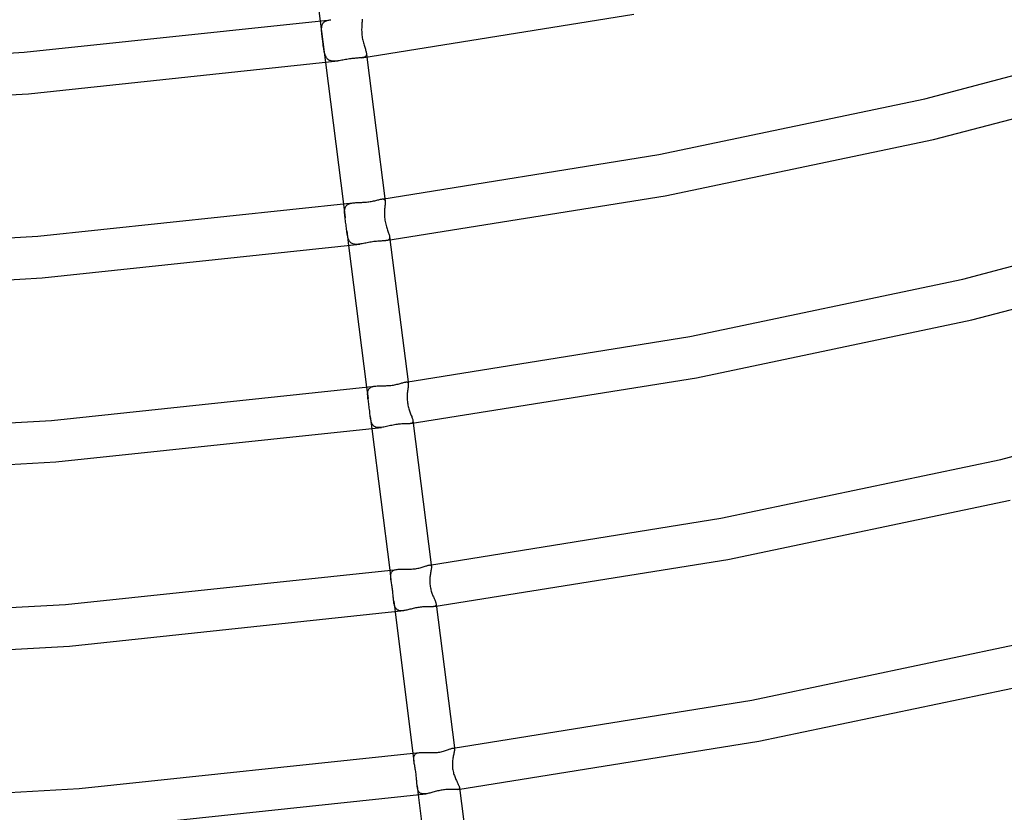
# Model space of a CAD drawing. Header units: millimetres. Extents: x -470 to 470, y -236 to 403.
# Tile 33 of 107: x 49 to 143, y -20 to 55. Entities that reach past the tile are written whole.
import ezdxf

# ---------------------------------------------------------------- set-up
doc = ezdxf.new("R2010")
doc.units = ezdxf.units.MM
doc.layers.add('HIDDEN', color=7, linetype='Continuous')
doc.layers.add('THICK', color=7, linetype='Continuous')

msp = doc.modelspace()

# ---------------------------------------------------------------- linework, layer by layer
at = {"layer": 'HIDDEN'}
for p, q in [((77.525, 55.283), (78.028, 51.315)), ((77.661, 54.598), (77.668, 54.683)), ((77.668, 54.683), (77.679, 54.764)), ((77.679, 54.764), (77.695, 54.841)), ((77.695, 54.841), (77.717, 54.913)), ((77.717, 54.913), (77.745, 54.981)), ((77.745, 54.981), (77.779, 55.045)), ((77.779, 55.045), (77.819, 55.102)), ((77.819, 55.102), (77.865, 55.155)), ((77.865, 55.155), (77.918, 55.202)), ((77.918, 55.202), (77.977, 55.244)), ((77.977, 55.244), (78.043, 55.281)), ((78.043, 55.281), (78.115, 55.314)), ((78.115, 55.314), (78.192, 55.342)), ((78.192, 55.342), (78.274, 55.366)), ((78.274, 55.366), (78.361, 55.386)), ((78.361, 55.386), (78.453, 55.403)), ((78.453, 55.403), (78.549, 55.417)), ((81.502, 54.732), (81.499, 54.628)), ((81.507, 54.832), (81.502, 54.732)), ((81.513, 54.936), (81.507, 54.832)), ((81.52, 55.035), (81.513, 54.936)), ((81.526, 55.13), (81.52, 55.035)), ((81.53, 55.22), (81.526, 55.13)), ((81.534, 55.304), (81.53, 55.22)), ((81.532, 55.454), (81.535, 55.383)), ((81.535, 55.383), (81.534, 55.304)), ((77.658, 54.509), (77.661, 54.598)), ((77.659, 54.415), (77.658, 54.509)), ((77.663, 54.317), (77.659, 54.415)), ((77.67, 54.213), (77.663, 54.317)), ((77.68, 54.104), (77.67, 54.213)), ((77.691, 53.991), (77.68, 54.104)), ((77.704, 53.875), (77.691, 53.991)), ((77.719, 53.755), (77.704, 53.875)), ((77.733, 53.635), (77.719, 53.755)), ((81.499, 54.628), (81.497, 54.519)), ((81.497, 54.519), (81.497, 54.407)), ((81.497, 54.407), (81.499, 54.292)), ((81.499, 54.292), (81.504, 54.173)), ((81.504, 54.173), (81.513, 54.052)), ((81.513, 54.052), (81.525, 53.928)), ((81.525, 53.928), (81.54, 53.805)), ((81.54, 53.805), (81.559, 53.683)), ((77.749, 53.513), (77.733, 53.635)), ((77.764, 53.39), (77.749, 53.513)), ((77.78, 53.267), (77.764, 53.39)), ((77.796, 53.143), (77.78, 53.267)), ((77.812, 53.02), (77.796, 53.143)), ((77.827, 52.9), (77.812, 53.02)), ((77.843, 52.784), (77.827, 52.9)), ((81.559, 53.683), (81.582, 53.562)), ((81.582, 53.562), (81.606, 53.442)), ((81.606, 53.442), (81.634, 53.324)), ((81.634, 53.324), (81.664, 53.208)), ((81.664, 53.208), (81.695, 53.096)), ((81.695, 53.096), (81.727, 52.987)), ((81.727, 52.987), (81.759, 52.883)), ((81.759, 52.883), (81.79, 52.783)), ((77.86, 52.67), (77.843, 52.784)), ((77.877, 52.561), (77.86, 52.67)), ((77.895, 52.455), (77.877, 52.561)), ((77.915, 52.354), (77.895, 52.455)), ((77.936, 52.257), (77.915, 52.354)), ((77.96, 52.163), (77.936, 52.257)), ((77.987, 52.074), (77.96, 52.163)), ((78.017, 51.989), (77.987, 52.074)), ((78.051, 51.91), (78.017, 51.989)), ((78.09, 51.835), (78.051, 51.91)), ((81.826, 51.869), (81.777, 51.843)), ((81.79, 52.783), (81.821, 52.687)), ((81.821, 52.687), (81.85, 52.595)), ((81.867, 51.899), (81.826, 51.869)), ((81.85, 52.595), (81.876, 52.508)), ((81.901, 51.936), (81.867, 51.899)), ((81.876, 52.508), (81.9, 52.426)), ((81.9, 52.426), (81.92, 52.348)), ((81.925, 51.978), (81.901, 51.936)), ((81.92, 52.348), (81.936, 52.275)), ((81.942, 52.025), (81.925, 51.978)), ((81.936, 52.275), (81.947, 52.207)), ((81.951, 52.079), (81.942, 52.025)), ((81.947, 52.207), (81.952, 52.14)), ((81.947, 52.207), (81.993, 51.843)), ((81.952, 52.14), (81.951, 52.079)), ((78.132, 51.767), (78.09, 51.835)), ((78.179, 51.705), (78.132, 51.767)), ((78.231, 51.65), (78.179, 51.705)), ((78.288, 51.6), (78.231, 51.65)), ((78.351, 51.558), (78.288, 51.6)), ((78.419, 51.523), (78.351, 51.558)), ((78.492, 51.495), (78.419, 51.523)), ((78.569, 51.473), (78.492, 51.495)), ((78.652, 51.457), (78.569, 51.473)), ((78.74, 51.448), (78.652, 51.457)), ((78.831, 51.444), (78.74, 51.448)), ((78.926, 51.445), (78.831, 51.444)), ((79.024, 51.45), (78.926, 51.445)), ((79.125, 51.459), (79.024, 51.45)), ((79.229, 51.472), (79.125, 51.459)), ((81.585, 51.789), (81.507, 51.777)), ((81.656, 51.804), (81.585, 51.789)), ((81.721, 51.821), (81.656, 51.804)), ((81.777, 51.843), (81.721, 51.821)), ((79.746, 37.757), (79.912, 36.45)), ((80.104, 37.687), (80.164, 37.729)), ((80.164, 37.729), (80.23, 37.765)), ((80.23, 37.765), (80.303, 37.796)), ((80.303, 37.796), (80.382, 37.822)), ((80.382, 37.822), (80.466, 37.843)), ((80.466, 37.843), (80.556, 37.861)), ((80.556, 37.861), (80.651, 37.875)), ((83.427, 38.247), (83.488, 38.254)), ((83.488, 38.254), (83.543, 38.254)), ((83.543, 38.254), (83.591, 38.248)), ((83.591, 38.248), (83.632, 38.235)), ((83.632, 38.235), (83.666, 38.214)), ((83.666, 38.214), (83.694, 38.186)), ((83.694, 38.186), (83.716, 38.149)), ((83.711, 38.286), (83.741, 38.05)), ((83.716, 38.149), (83.731, 38.103)), ((83.731, 38.103), (83.741, 38.05)), ((83.739, 37.774), (83.732, 37.69)), ((83.744, 37.853), (83.739, 37.774)), ((83.741, 38.05), (83.746, 37.991)), ((83.747, 37.926), (83.744, 37.853)), ((83.746, 37.991), (83.747, 37.926)), ((79.864, 37.076), (79.868, 37.164)), ((79.864, 36.985), (79.864, 37.076)), ((79.868, 36.89), (79.864, 36.985)), ((79.868, 37.164), (79.876, 37.246)), ((79.875, 36.79), (79.868, 36.89)), ((79.879, 36.737), (79.875, 36.79)), ((79.876, 37.246), (79.89, 37.325)), ((79.89, 37.325), (79.909, 37.398)), ((79.909, 37.398), (79.935, 37.467)), ((79.935, 37.467), (79.967, 37.531)), ((79.967, 37.531), (80.006, 37.588)), ((80.006, 37.588), (80.051, 37.641)), ((80.051, 37.641), (80.104, 37.687)), ((83.678, 36.967), (83.676, 36.846)), ((83.676, 36.846), (83.678, 36.723)), ((83.682, 37.083), (83.678, 36.967)), ((83.688, 37.195), (83.682, 37.083)), ((83.696, 37.302), (83.688, 37.195)), ((83.705, 37.406), (83.696, 37.302)), ((83.714, 37.505), (83.705, 37.406)), ((83.723, 37.6), (83.714, 37.505)), ((83.732, 37.69), (83.723, 37.6)), ((79.885, 36.682), (79.879, 36.737)), ((79.891, 36.626), (79.885, 36.682)), ((79.897, 36.569), (79.891, 36.626)), ((79.904, 36.511), (79.897, 36.569)), ((79.912, 36.452), (79.904, 36.511)), ((79.929, 36.319), (79.912, 36.452)), ((79.947, 36.183), (79.929, 36.319)), ((79.965, 36.044), (79.947, 36.183)), ((79.983, 35.904), (79.965, 36.044)), ((80.001, 35.764), (79.983, 35.904)), ((83.678, 36.723), (83.684, 36.596)), ((83.684, 36.596), (83.694, 36.468)), ((83.694, 36.468), (83.708, 36.341)), ((83.708, 36.341), (83.725, 36.214)), ((83.725, 36.214), (83.747, 36.088)), ((83.747, 36.088), (83.773, 35.962)), ((83.773, 35.962), (83.802, 35.839)), ((83.802, 35.839), (83.834, 35.718)), ((80.019, 35.623), (80.001, 35.764)), ((80.036, 35.482), (80.019, 35.623)), ((80.052, 35.344), (80.036, 35.482)), ((80.069, 35.21), (80.052, 35.344)), ((80.069, 35.213), (80.249, 33.789)), ((80.084, 35.092), (80.069, 35.21)), ((80.101, 34.979), (80.084, 35.092)), ((80.118, 34.87), (80.101, 34.979)), ((83.834, 35.718), (83.867, 35.602)), ((83.867, 35.602), (83.902, 35.49)), ((83.902, 35.49), (83.938, 35.382)), ((83.938, 35.382), (83.973, 35.278)), ((83.973, 35.278), (84.008, 35.179)), ((84.008, 35.179), (84.042, 35.085)), ((84.042, 35.085), (84.073, 34.995)), ((84.073, 34.995), (84.102, 34.909)), ((84.102, 34.909), (84.127, 34.829)), ((80.137, 34.765), (80.118, 34.87)), ((80.158, 34.665), (80.137, 34.765)), ((80.182, 34.57), (80.158, 34.665)), ((80.209, 34.48), (80.182, 34.57)), ((80.239, 34.395), (80.209, 34.48)), ((80.274, 34.315), (80.239, 34.395)), ((80.314, 34.242), (80.274, 34.315)), ((80.359, 34.176), (80.314, 34.242)), ((80.409, 34.116), (80.359, 34.176)), ((80.464, 34.064), (80.409, 34.116)), ((80.525, 34.019), (80.464, 34.064)), ((80.593, 33.982), (80.525, 34.019)), ((80.665, 33.953), (80.593, 33.982)), ((80.743, 33.931), (80.665, 33.953)), ((83.9, 34.277), (83.826, 34.265)), ((83.967, 34.292), (83.9, 34.277)), ((84.025, 34.312), (83.967, 34.292)), ((84.073, 34.337), (84.025, 34.312)), ((84.113, 34.367), (84.073, 34.337)), ((84.144, 34.404), (84.113, 34.367)), ((84.127, 34.829), (84.149, 34.753)), ((84.165, 34.447), (84.144, 34.404)), ((84.149, 34.753), (84.165, 34.683)), ((84.165, 34.683), (84.176, 34.618)), ((84.177, 34.497), (84.165, 34.447)), ((84.176, 34.618), (84.181, 34.554)), ((84.181, 34.554), (84.177, 34.497)), ((80.826, 33.916), (80.743, 33.931)), ((80.915, 33.907), (80.826, 33.916)), ((81.008, 33.905), (80.915, 33.907)), ((81.105, 33.908), (81.008, 33.905)), ((81.206, 33.916), (81.105, 33.908)), ((81.31, 33.928), (81.206, 33.916)), ((85.933, 20.76), (85.956, 20.573)), ((81.968, 20.231), (82.104, 19.16)), ((82.084, 19.788), (82.098, 19.86)), ((82.098, 19.86), (82.118, 19.928)), ((82.118, 19.928), (82.145, 19.991)), ((82.145, 19.991), (82.177, 20.049)), ((82.177, 20.049), (82.217, 20.101)), ((82.217, 20.101), (82.263, 20.148)), ((82.263, 20.148), (82.316, 20.19)), ((82.316, 20.19), (82.375, 20.226)), ((82.375, 20.226), (82.442, 20.257)), ((82.442, 20.257), (82.515, 20.283)), ((82.515, 20.283), (82.593, 20.305)), ((82.593, 20.305), (82.677, 20.322)), ((82.677, 20.322), (82.766, 20.336)), ((85.712, 20.73), (85.765, 20.735)), ((85.765, 20.735), (85.812, 20.734)), ((85.812, 20.734), (85.852, 20.726)), ((85.852, 20.726), (85.885, 20.712)), ((85.893, 19.886), (85.879, 19.771)), ((85.885, 20.712), (85.912, 20.689)), ((85.907, 19.996), (85.893, 19.886)), ((85.921, 20.099), (85.907, 19.996)), ((85.912, 20.689), (85.933, 20.659)), ((85.934, 20.197), (85.921, 20.099)), ((85.933, 20.659), (85.947, 20.62)), ((85.945, 20.287), (85.934, 20.197)), ((85.954, 20.371), (85.945, 20.287)), ((85.947, 20.62), (85.956, 20.573)), ((85.959, 20.447), (85.954, 20.371)), ((85.956, 20.573), (85.96, 20.515)), ((85.96, 20.515), (85.959, 20.447)), ((82.071, 19.629), (82.075, 19.711)), ((82.071, 19.543), (82.071, 19.629)), ((82.074, 19.453), (82.071, 19.543)), ((82.081, 19.36), (82.074, 19.453)), ((82.075, 19.711), (82.084, 19.788)), ((82.091, 19.264), (82.081, 19.36)), ((82.093, 19.247), (82.091, 19.264)), ((82.095, 19.23), (82.093, 19.247)), ((82.097, 19.213), (82.095, 19.23)), ((82.099, 19.196), (82.097, 19.213)), ((82.101, 19.179), (82.099, 19.196)), ((82.103, 19.162), (82.101, 19.179)), ((82.119, 19.045), (82.103, 19.162)), ((82.136, 18.922), (82.119, 19.045)), ((82.155, 18.795), (82.136, 18.922)), ((85.851, 19.338), (85.85, 19.222)), ((85.85, 19.222), (85.854, 19.104)), ((85.854, 19.452), (85.851, 19.338)), ((85.861, 19.562), (85.854, 19.452)), ((85.854, 19.104), (85.861, 18.986)), ((85.869, 19.668), (85.861, 19.562)), ((85.861, 18.986), (85.872, 18.867)), ((85.879, 19.771), (85.869, 19.668)), ((85.872, 18.867), (85.886, 18.749)), ((82.174, 18.661), (82.155, 18.795)), ((82.194, 18.523), (82.174, 18.661)), ((82.213, 18.379), (82.194, 18.523)), ((82.231, 18.233), (82.213, 18.379)), ((82.248, 18.09), (82.231, 18.233)), ((82.264, 17.951), (82.248, 18.09)), ((82.279, 17.816), (82.264, 17.951)), ((85.886, 18.749), (85.905, 18.631)), ((85.905, 18.631), (85.927, 18.513)), ((85.927, 18.513), (85.953, 18.397)), ((85.953, 18.397), (85.982, 18.284)), ((85.982, 18.284), (86.013, 18.174)), ((86.013, 18.174), (86.046, 18.069)), ((86.046, 18.069), (86.08, 17.967)), ((86.08, 17.967), (86.115, 17.868)), ((82.293, 17.687), (82.279, 17.816)), ((82.307, 17.563), (82.293, 17.687)), ((82.321, 17.442), (82.307, 17.563)), ((82.321, 17.444), (82.471, 16.263)), ((82.336, 17.332), (82.321, 17.442)), ((82.353, 17.225), (82.336, 17.332)), ((82.371, 17.123), (82.353, 17.225)), ((82.393, 17.025), (82.371, 17.123)), ((82.417, 16.932), (82.393, 17.025)), ((86.115, 17.868), (86.15, 17.774)), ((86.15, 17.774), (86.185, 17.683)), ((86.185, 17.683), (86.219, 17.595)), ((86.219, 17.595), (86.252, 17.511)), ((86.252, 17.511), (86.284, 17.431)), ((86.284, 17.431), (86.313, 17.354)), ((86.313, 17.354), (86.339, 17.282)), ((86.339, 17.282), (86.362, 17.213)), ((86.362, 17.213), (86.381, 17.15)), ((86.381, 17.15), (86.395, 17.091)), ((86.395, 17.091), (86.405, 17.037)), ((86.405, 17.037), (86.408, 16.986)), ((86.408, 16.986), (86.405, 16.94)), ((82.446, 16.846), (82.417, 16.932)), ((82.479, 16.765), (82.446, 16.846)), ((82.516, 16.691), (82.479, 16.765)), ((82.559, 16.624), (82.516, 16.691)), ((82.608, 16.564), (82.559, 16.624)), ((82.663, 16.512), (82.608, 16.564)), ((82.723, 16.469), (82.663, 16.512)), ((82.79, 16.433), (82.723, 16.469)), ((82.863, 16.405), (82.79, 16.433)), ((82.941, 16.385), (82.863, 16.405)), ((83.025, 16.373), (82.941, 16.385)), ((83.114, 16.367), (83.025, 16.373)), ((83.208, 16.368), (83.114, 16.367)), ((83.306, 16.374), (83.208, 16.368)), ((83.409, 16.386), (83.306, 16.374)), ((86.186, 16.76), (86.128, 16.75)), ((86.239, 16.773), (86.186, 16.76)), ((86.285, 16.789), (86.239, 16.773)), ((86.323, 16.81), (86.285, 16.789)), ((86.355, 16.835), (86.323, 16.81)), ((86.379, 16.864), (86.355, 16.835)), ((86.396, 16.899), (86.379, 16.864)), ((86.405, 16.94), (86.396, 16.899)), ((87.986, 3.212), (88.039, 3.216)), ((88.039, 3.216), (88.082, 3.211)), ((88.082, 3.211), (88.117, 3.196)), ((88.117, 3.196), (88.144, 3.172)), ((88.156, 2.834), (88.142, 2.751)), ((88.144, 3.172), (88.162, 3.136)), ((88.154, 3.235), (88.173, 3.09)), ((88.167, 2.911), (88.156, 2.834)), ((88.162, 3.136), (88.173, 3.09)), ((88.173, 2.979), (88.167, 2.911)), ((88.173, 3.09), (88.176, 3.039)), ((88.176, 3.039), (88.173, 2.979)), ((84.189, 2.705), (84.303, 1.808)), ((84.279, 2.178), (84.285, 2.259)), ((84.279, 2.091), (84.279, 2.178)), ((84.284, 2.001), (84.279, 2.091)), ((84.292, 1.907), (84.284, 2.001)), ((84.285, 2.259), (84.296, 2.336)), ((84.303, 1.808), (84.292, 1.907)), ((84.296, 2.336), (84.313, 2.406)), ((84.313, 2.406), (84.337, 2.472)), ((84.337, 2.472), (84.368, 2.531)), ((84.368, 2.531), (84.407, 2.585)), ((84.407, 2.585), (84.454, 2.633)), ((84.454, 2.633), (84.508, 2.675)), ((84.508, 2.675), (84.57, 2.71)), ((84.57, 2.71), (84.64, 2.74)), ((84.64, 2.74), (84.717, 2.764)), ((84.717, 2.764), (84.801, 2.783)), ((84.801, 2.783), (84.891, 2.797)), ((88.027, 1.931), (88.021, 1.823)), ((88.035, 2.037), (88.027, 1.931)), ((88.046, 2.14), (88.035, 2.037)), ((88.058, 2.24), (88.046, 2.14)), ((88.074, 2.352), (88.058, 2.24)), ((88.092, 2.461), (88.074, 2.352)), ((88.109, 2.563), (88.092, 2.461)), ((88.127, 2.66), (88.109, 2.563)), ((88.142, 2.751), (88.127, 2.66)), ((84.305, 1.797), (84.303, 1.808)), ((84.306, 1.785), (84.305, 1.797)), ((84.308, 1.773), (84.306, 1.785)), ((84.309, 1.762), (84.308, 1.773)), ((84.311, 1.75), (84.309, 1.762)), ((84.312, 1.738), (84.311, 1.75)), ((84.325, 1.649), (84.312, 1.738)), ((84.34, 1.556), (84.325, 1.649)), ((84.355, 1.461), (84.34, 1.556)), ((84.371, 1.361), (84.355, 1.461)), ((84.388, 1.259), (84.371, 1.361)), ((84.404, 1.153), (84.388, 1.259)), ((84.421, 1.044), (84.404, 1.153)), ((84.437, 0.932), (84.421, 1.044)), ((88.021, 1.823), (88.019, 1.714)), ((88.019, 1.714), (88.02, 1.603)), ((88.02, 1.603), (88.024, 1.492)), ((88.024, 1.492), (88.032, 1.38)), ((88.032, 1.38), (88.045, 1.267)), ((88.045, 1.267), (88.061, 1.155)), ((88.061, 1.155), (88.081, 1.043)), ((88.081, 1.043), (88.104, 0.933)), ((84.452, 0.819), (84.437, 0.932)), ((84.466, 0.706), (84.452, 0.819)), ((84.479, 0.593), (84.466, 0.706)), ((84.491, 0.481), (84.479, 0.593)), ((84.502, 0.369), (84.491, 0.481)), ((84.513, 0.259), (84.502, 0.369)), ((84.523, 0.15), (84.513, 0.259)), ((84.533, 0.043), (84.523, 0.15)), ((84.543, -0.061), (84.533, 0.043)), ((88.104, 0.933), (88.13, 0.827)), ((88.13, 0.827), (88.159, 0.725)), ((88.159, 0.725), (88.19, 0.625)), ((88.19, 0.625), (88.222, 0.529)), ((88.222, 0.529), (88.255, 0.437)), ((88.255, 0.437), (88.289, 0.347)), ((88.289, 0.347), (88.324, 0.26)), ((88.324, 0.26), (88.359, 0.176)), ((88.359, 0.176), (88.394, 0.094)), ((88.394, 0.094), (88.428, 0.015)), ((88.428, 0.015), (88.461, -0.061)), ((84.554, -0.163), (84.543, -0.061)), ((84.565, -0.261), (84.554, -0.163)), ((84.578, -0.352), (84.565, -0.261)), ((84.565, -0.261), (84.692, -1.263)), ((84.592, -0.439), (84.578, -0.352)), ((84.608, -0.523), (84.592, -0.439)), ((84.626, -0.603), (84.608, -0.523)), ((84.647, -0.679), (84.626, -0.603)), ((84.672, -0.749), (84.647, -0.679)), ((84.699, -0.816), (84.672, -0.749)), ((84.731, -0.877), (84.699, -0.816)), ((84.766, -0.933), (84.731, -0.877)), ((84.806, -0.983), (84.766, -0.933)), ((88.467, -0.758), (88.417, -0.767)), ((88.461, -0.061), (88.493, -0.133)), ((88.512, -0.746), (88.467, -0.758)), ((88.493, -0.133), (88.523, -0.203)), ((88.549, -0.73), (88.512, -0.746)), ((88.523, -0.203), (88.55, -0.268)), ((88.581, -0.71), (88.549, -0.73)), ((88.55, -0.268), (88.574, -0.33)), ((88.574, -0.33), (88.595, -0.388)), ((88.605, -0.685), (88.581, -0.71)), ((88.595, -0.388), (88.612, -0.442)), ((88.622, -0.656), (88.605, -0.685)), ((88.612, -0.442), (88.624, -0.492)), ((88.632, -0.622), (88.622, -0.656)), ((88.624, -0.492), (88.632, -0.538)), ((88.632, -0.538), (88.635, -0.582)), ((88.635, -0.582), (88.632, -0.622)), ((84.849, -1.027), (84.806, -0.983)), ((84.898, -1.065), (84.849, -1.027)), ((84.951, -1.097), (84.898, -1.065)), ((85.008, -1.123), (84.951, -1.097)), ((85.07, -1.143), (85.008, -1.123)), ((85.136, -1.158), (85.07, -1.143)), ((85.205, -1.167), (85.136, -1.158)), ((85.279, -1.17), (85.205, -1.167)), ((85.356, -1.169), (85.279, -1.17)), ((85.437, -1.164), (85.356, -1.169)), ((85.521, -1.155), (85.437, -1.164)), ((86.411, -14.821), (86.507, -15.578)), ((86.503, -15.15), (86.521, -15.08)), ((86.521, -15.08), (86.545, -15.017)), ((86.545, -15.017), (86.578, -14.96)), ((86.578, -14.96), (86.618, -14.91)), ((86.618, -14.91), (86.666, -14.867)), ((86.666, -14.867), (86.723, -14.829)), ((86.723, -14.829), (86.788, -14.798)), ((86.788, -14.798), (86.86, -14.773)), ((86.86, -14.773), (86.939, -14.754)), ((86.939, -14.754), (87.025, -14.74)), ((90.272, -15.076), (90.251, -15.182)), ((90.252, -14.308), (90.291, -14.305)), ((90.293, -14.975), (90.272, -15.076)), ((90.291, -14.305), (90.323, -14.309)), ((90.314, -14.879), (90.293, -14.975)), ((90.334, -14.789), (90.314, -14.879)), ((90.323, -14.309), (90.349, -14.32)), ((90.352, -14.706), (90.334, -14.789)), ((90.349, -14.32), (90.368, -14.339)), ((90.368, -14.629), (90.352, -14.706)), ((90.368, -14.339), (90.382, -14.365)), ((90.38, -14.559), (90.368, -14.629)), ((90.376, -14.291), (90.39, -14.399)), ((90.388, -14.497), (90.38, -14.559)), ((90.382, -14.365), (90.39, -14.399)), ((90.392, -14.444), (90.388, -14.497)), ((90.39, -14.399), (90.392, -14.444)), ((86.489, -15.305), (86.493, -15.225)), ((86.49, -15.391), (86.489, -15.305)), ((86.496, -15.482), (86.49, -15.391)), ((86.493, -15.225), (86.503, -15.15)), ((86.507, -15.577), (86.496, -15.482)), ((86.511, -15.611), (86.507, -15.577)), ((86.516, -15.645), (86.511, -15.611)), ((86.521, -15.68), (86.516, -15.645)), ((86.527, -15.715), (86.521, -15.68)), ((86.533, -15.751), (86.527, -15.715)), ((86.539, -15.787), (86.533, -15.751)), ((86.556, -15.888), (86.539, -15.787)), ((86.575, -15.991), (86.556, -15.888)), ((86.595, -16.098), (86.575, -15.991)), ((90.182, -15.807), (90.181, -15.921)), ((90.181, -15.921), (90.184, -16.038)), ((90.186, -15.697), (90.182, -15.807)), ((90.194, -15.591), (90.186, -15.697)), ((90.205, -15.489), (90.194, -15.591)), ((90.217, -15.389), (90.205, -15.489)), ((90.232, -15.292), (90.217, -15.389)), ((90.251, -15.182), (90.232, -15.292)), ((86.614, -16.207), (86.595, -16.098)), ((86.634, -16.318), (86.614, -16.207)), ((86.652, -16.432), (86.634, -16.318)), ((86.67, -16.546), (86.652, -16.432)), ((86.687, -16.662), (86.67, -16.546)), ((86.702, -16.779), (86.687, -16.662)), ((86.716, -16.897), (86.702, -16.779)), ((86.728, -17.014), (86.716, -16.897)), ((90.184, -16.038), (90.193, -16.159)), ((90.193, -16.159), (90.206, -16.283)), ((90.206, -16.283), (90.225, -16.405)), ((90.225, -16.405), (90.248, -16.522)), ((90.248, -16.522), (90.275, -16.636)), ((90.275, -16.636), (90.304, -16.745)), ((90.304, -16.745), (90.336, -16.85)), ((90.336, -16.85), (90.371, -16.951)), ((90.371, -16.951), (90.407, -17.048)), ((86.738, -17.129), (86.728, -17.014)), ((86.747, -17.241), (86.738, -17.129)), ((86.755, -17.35), (86.747, -17.241)), ((86.763, -17.456), (86.755, -17.35)), ((86.771, -17.558), (86.763, -17.456)), ((86.778, -17.656), (86.771, -17.558)), ((86.786, -17.751), (86.778, -17.656)), ((86.795, -17.843), (86.786, -17.751)), ((86.805, -17.933), (86.795, -17.843)), ((90.407, -17.048), (90.444, -17.142)), ((90.444, -17.142), (90.483, -17.234)), ((90.483, -17.234), (90.522, -17.322)), ((90.522, -17.322), (90.561, -17.408)), ((90.561, -17.408), (90.6, -17.491)), ((90.6, -17.491), (90.639, -17.57)), ((90.639, -17.57), (90.676, -17.646)), ((90.676, -17.646), (90.71, -17.718)), ((90.71, -17.718), (90.743, -17.786)), ((90.743, -17.786), (90.773, -17.85)), ((90.773, -17.85), (90.799, -17.91)), ((86.817, -18.017), (86.805, -17.933)), ((86.805, -17.933), (86.914, -18.789)), ((86.831, -18.098), (86.817, -18.017)), ((86.847, -18.175), (86.831, -18.098)), ((86.867, -18.249), (86.847, -18.175)), ((86.889, -18.317), (86.867, -18.249)), ((86.914, -18.381), (86.889, -18.317)), ((86.944, -18.439), (86.914, -18.381)), ((86.978, -18.492), (86.944, -18.439)), ((87.016, -18.54), (86.978, -18.492)), ((87.058, -18.582), (87.016, -18.54)), ((87.105, -18.618), (87.058, -18.582)), ((87.157, -18.647), (87.105, -18.618)), ((87.213, -18.671), (87.157, -18.647)), ((87.274, -18.688), (87.213, -18.671)), ((87.34, -18.7), (87.274, -18.688)), ((87.41, -18.706), (87.34, -18.7)), ((87.484, -18.707), (87.41, -18.706)), ((87.561, -18.702), (87.484, -18.707)), ((87.642, -18.694), (87.561, -18.702)), ((90.743, -18.275), (90.695, -18.285)), ((90.784, -18.262), (90.743, -18.275)), ((90.816, -18.243), (90.784, -18.262)), ((90.799, -17.91), (90.821, -17.966)), ((90.84, -18.218), (90.816, -18.243)), ((90.821, -17.966), (90.839, -18.018)), ((90.839, -18.018), (90.852, -18.064)), ((90.855, -18.187), (90.84, -18.218)), ((90.852, -18.064), (90.859, -18.106)), ((90.861, -18.15), (90.855, -18.187)), ((90.859, -18.106), (90.861, -18.15))]:
    msp.add_line(p, q, dxfattribs=at)
at = {"layer": 'THICK'}
for p, q in [((75.806, 68.841), (77.525, 55.283)), ((81.508, 51.777), (107.556, 55.944)), ((49.191, 52.306), (78.549, 55.417)), ((135.403, 47.848), (159.581, 54.213)), ((19.27, 50.634), (49.191, 52.306)), ((49.602, 48.327), (79.229, 51.472)), ((78.028, 51.315), (79.746, 37.757)), ((79.345, 51.489), (79.229, 51.472)), ((79.463, 51.507), (79.345, 51.489)), ((79.584, 51.528), (79.463, 51.507)), ((79.706, 51.55), (79.584, 51.528)), ((79.829, 51.572), (79.706, 51.55)), ((79.953, 51.594), (79.829, 51.572)), ((80.078, 51.615), (79.953, 51.594)), ((80.202, 51.636), (80.078, 51.615)), ((80.327, 51.655), (80.202, 51.636)), ((80.45, 51.672), (80.327, 51.655)), ((80.571, 51.687), (80.45, 51.672)), ((80.69, 51.701), (80.571, 51.687)), ((80.806, 51.713), (80.69, 51.701)), ((80.919, 51.724), (80.806, 51.713)), ((81.029, 51.733), (80.919, 51.724)), ((81.135, 51.741), (81.029, 51.733)), ((81.236, 51.75), (81.135, 51.741)), ((81.332, 51.758), (81.236, 51.75)), ((81.422, 51.767), (81.332, 51.758)), ((81.507, 51.777), (81.422, 51.767)), ((81.993, 51.843), (83.711, 38.286)), ((136.259, 43.94), (160.67, 50.363)), ((19.412, 46.637), (49.602, 48.327)), ((109.937, 42.497), (135.403, 47.848)), ((110.563, 38.545), (136.259, 43.94)), ((83.427, 38.247), (109.937, 42.497)), ((50.496, 34.683), (80.651, 37.875)), ((80.651, 37.875), (80.748, 37.887)), ((80.748, 37.887), (80.848, 37.895)), ((80.848, 37.895), (80.951, 37.902)), ((80.951, 37.902), (81.058, 37.908)), ((81.058, 37.908), (81.166, 37.913)), ((81.166, 37.913), (81.277, 37.918)), ((81.277, 37.918), (81.389, 37.922)), ((81.389, 37.922), (81.503, 37.927)), ((81.503, 37.927), (81.617, 37.933)), ((81.617, 37.933), (81.731, 37.94)), ((81.731, 37.94), (81.846, 37.949)), ((81.846, 37.949), (81.96, 37.959)), ((81.96, 37.959), (82.073, 37.971)), ((82.073, 37.971), (82.185, 37.985)), ((82.185, 37.985), (82.304, 38.002)), ((82.304, 38.002), (82.421, 38.022)), ((82.421, 38.022), (82.534, 38.043)), ((82.534, 38.043), (82.644, 38.065)), ((82.644, 38.065), (82.75, 38.089)), ((82.75, 38.089), (82.852, 38.113)), ((82.852, 38.113), (82.949, 38.137)), ((82.949, 38.137), (83.042, 38.161)), ((83.042, 38.161), (83.13, 38.183)), ((83.13, 38.183), (83.212, 38.204)), ((83.212, 38.204), (83.29, 38.222)), ((83.29, 38.222), (83.361, 38.237)), ((83.361, 38.237), (83.427, 38.247)), ((83.826, 34.265), (110.563, 38.545)), ((139.057, 30.588), (163.872, 37.121)), ((19.765, 32.968), (50.496, 34.683)), ((81.425, 33.944), (81.31, 33.928)), ((81.542, 33.964), (81.425, 33.944)), ((81.662, 33.987), (81.542, 33.964)), ((81.785, 34.01), (81.662, 33.987)), ((81.909, 34.035), (81.785, 34.01)), ((82.035, 34.06), (81.909, 34.035)), ((82.161, 34.084), (82.035, 34.06)), ((82.289, 34.108), (82.161, 34.084)), ((82.416, 34.13), (82.289, 34.108)), ((82.543, 34.15), (82.416, 34.13)), ((82.669, 34.168), (82.543, 34.15)), ((82.793, 34.183), (82.669, 34.168)), ((82.915, 34.197), (82.793, 34.183)), ((83.035, 34.208), (82.915, 34.197)), ((83.15, 34.217), (83.035, 34.208)), ((83.262, 34.224), (83.15, 34.217)), ((83.37, 34.231), (83.262, 34.224)), ((83.473, 34.237), (83.37, 34.231)), ((83.57, 34.242), (83.473, 34.237)), ((83.662, 34.248), (83.57, 34.242)), ((83.748, 34.256), (83.662, 34.248)), ((83.826, 34.265), (83.748, 34.256)), ((84.176, 34.619), (85.933, 20.76)), ((50.896, 30.703), (81.31, 33.928)), ((80.249, 33.789), (81.968, 20.231)), ((139.922, 26.682), (164.966, 33.273)), ((19.905, 28.97), (50.896, 30.703)), ((112.921, 25.094), (139.057, 30.588)), ((113.561, 21.145), (139.922, 26.682)), ((85.712, 20.73), (112.921, 25.094)), ((86.128, 16.75), (113.561, 21.145)), ((51.812, 17.061), (82.766, 20.336)), ((82.766, 20.336), (82.866, 20.347)), ((82.866, 20.347), (82.971, 20.355)), ((82.971, 20.355), (83.081, 20.36)), ((83.081, 20.36), (83.194, 20.364)), ((83.194, 20.364), (83.31, 20.367)), ((83.31, 20.367), (83.428, 20.369)), ((83.428, 20.369), (83.549, 20.371)), ((83.549, 20.371), (83.671, 20.373)), ((83.671, 20.373), (83.795, 20.377)), ((83.795, 20.377), (83.919, 20.383)), ((83.919, 20.383), (84.043, 20.39)), ((84.043, 20.39), (84.167, 20.4)), ((84.167, 20.4), (84.29, 20.412)), ((84.29, 20.412), (84.411, 20.427)), ((84.411, 20.427), (84.53, 20.444)), ((84.53, 20.444), (84.647, 20.464)), ((84.647, 20.464), (84.76, 20.486)), ((84.76, 20.486), (84.871, 20.51)), ((84.871, 20.51), (84.977, 20.536)), ((84.977, 20.536), (85.079, 20.562)), ((85.079, 20.562), (85.176, 20.589)), ((85.176, 20.589), (85.269, 20.615)), ((85.269, 20.615), (85.356, 20.641)), ((85.356, 20.641), (85.439, 20.665)), ((85.439, 20.665), (85.516, 20.687)), ((85.516, 20.687), (85.587, 20.705)), ((85.587, 20.705), (85.653, 20.72)), ((85.653, 20.72), (85.712, 20.73)), ((142.704, 13.325), (168.16, 20.027)), ((20.268, 15.302), (51.812, 17.061)), ((86.405, 17.037), (88.154, 3.235)), ((52.205, 13.08), (83.408, 16.386)), ((82.471, 16.263), (84.189, 2.705)), ((83.52, 16.402), (83.409, 16.386)), ((83.635, 16.423), (83.52, 16.402)), ((83.753, 16.446), (83.635, 16.423)), ((83.874, 16.472), (83.753, 16.446)), ((83.997, 16.499), (83.874, 16.472)), ((84.122, 16.527), (83.997, 16.499)), ((84.248, 16.554), (84.122, 16.527)), ((84.376, 16.581), (84.248, 16.554)), ((84.504, 16.606), (84.376, 16.581)), ((84.632, 16.63), (84.504, 16.606)), ((84.76, 16.651), (84.632, 16.63)), ((84.887, 16.669), (84.76, 16.651)), ((85.003, 16.683), (84.887, 16.669)), ((85.117, 16.695), (85.003, 16.683)), ((85.229, 16.705), (85.117, 16.695)), ((85.338, 16.713), (85.229, 16.705)), ((85.444, 16.718), (85.338, 16.713)), ((85.546, 16.723), (85.444, 16.718)), ((85.644, 16.726), (85.546, 16.723)), ((85.738, 16.728), (85.644, 16.726)), ((85.827, 16.731), (85.738, 16.728)), ((85.91, 16.734), (85.827, 16.731)), ((85.989, 16.737), (85.91, 16.734)), ((86.061, 16.743), (85.989, 16.737)), ((86.128, 16.75), (86.061, 16.743)), ((115.893, 7.689), (142.704, 13.325)), ((20.407, 11.304), (52.205, 13.08)), ((116.546, 3.742), (143.577, 9.421)), ((87.987, 3.212), (115.893, 7.689)), ((86.265, 2.828), (86.39, 2.836)), ((86.39, 2.836), (86.514, 2.848)), ((86.514, 2.848), (86.638, 2.863)), ((86.638, 2.863), (86.755, 2.88)), ((86.755, 2.88), (86.871, 2.9)), ((86.871, 2.9), (86.984, 2.923)), ((86.984, 2.923), (87.093, 2.949)), ((87.093, 2.949), (87.199, 2.976)), ((87.199, 2.976), (87.301, 3.005)), ((87.301, 3.005), (87.398, 3.034)), ((87.398, 3.034), (87.491, 3.063)), ((87.491, 3.063), (87.578, 3.092)), ((87.578, 3.092), (87.66, 3.12)), ((87.66, 3.12), (87.737, 3.145)), ((87.737, 3.145), (87.809, 3.168)), ((87.809, 3.168), (87.874, 3.187)), ((87.874, 3.187), (87.933, 3.202)), ((87.933, 3.202), (87.986, 3.212)), ((88.417, -0.766), (116.546, 3.742)), ((53.135, -0.56), (84.891, 2.797)), ((84.891, 2.797), (84.986, 2.807)), ((84.986, 2.807), (85.086, 2.814)), ((85.086, 2.814), (85.192, 2.818)), ((85.192, 2.818), (85.301, 2.82)), ((85.301, 2.82), (85.414, 2.82)), ((85.414, 2.82), (85.53, 2.819)), ((85.53, 2.819), (85.649, 2.818)), ((85.649, 2.818), (85.77, 2.817)), ((85.77, 2.817), (85.892, 2.817)), ((85.892, 2.817), (86.016, 2.818)), ((86.016, 2.818), (86.141, 2.822)), ((86.141, 2.822), (86.265, 2.828)), ((20.774, -2.364), (53.135, -0.56)), ((86.553, -0.925), (86.443, -0.95)), ((86.664, -0.901), (86.553, -0.925)), ((86.774, -0.879), (86.664, -0.901)), ((86.885, -0.858), (86.774, -0.879)), ((86.996, -0.84), (86.885, -0.858)), ((87.105, -0.824), (86.996, -0.84)), ((87.216, -0.811), (87.105, -0.824)), ((87.324, -0.8), (87.216, -0.811)), ((87.43, -0.791), (87.324, -0.8)), ((87.533, -0.785), (87.43, -0.791)), ((87.634, -0.781), (87.533, -0.785)), ((87.731, -0.779), (87.634, -0.781)), ((87.825, -0.777), (87.731, -0.779)), ((87.915, -0.777), (87.825, -0.777)), ((88.001, -0.778), (87.915, -0.777)), ((88.083, -0.778), (88.001, -0.778)), ((88.16, -0.779), (88.083, -0.778)), ((88.232, -0.778), (88.16, -0.779)), ((88.299, -0.776), (88.232, -0.778)), ((88.361, -0.772), (88.299, -0.776)), ((88.417, -0.767), (88.361, -0.772)), ((88.632, -0.537), (90.376, -14.291)), ((53.52, -4.542), (85.519, -1.155)), ((84.692, -1.263), (86.411, -14.821)), ((85.614, -1.14), (85.521, -1.155)), ((85.71, -1.123), (85.614, -1.14)), ((85.809, -1.102), (85.71, -1.123)), ((85.91, -1.08), (85.809, -1.102)), ((86.013, -1.055), (85.91, -1.08)), ((86.118, -1.029), (86.013, -1.055)), ((86.225, -1.003), (86.118, -1.029)), ((86.333, -0.977), (86.225, -1.003)), ((86.443, -0.95), (86.333, -0.977)), ((20.913, -6.362), (53.52, -4.542)), ((118.864, -9.716), (146.35, -3.937)), ((119.522, -13.662), (147.226, -7.841)), ((90.252, -14.308), (118.864, -9.716)), ((90.695, -18.284), (119.522, -13.662)), ((54.466, -18.181), (87.024, -14.74)), ((87.025, -14.74), (87.117, -14.731)), ((87.117, -14.731), (87.215, -14.725)), ((87.215, -14.725), (87.317, -14.723)), ((87.317, -14.723), (87.423, -14.723)), ((87.423, -14.723), (87.534, -14.726)), ((87.534, -14.726), (87.648, -14.73)), ((87.648, -14.73), (87.764, -14.734)), ((87.764, -14.734), (87.884, -14.738)), ((87.884, -14.738), (88.005, -14.742)), ((88.005, -14.742), (88.127, -14.745)), ((88.127, -14.745), (88.251, -14.746)), ((88.251, -14.746), (88.375, -14.744)), ((88.375, -14.744), (88.499, -14.74)), ((88.499, -14.74), (88.622, -14.732)), ((88.622, -14.732), (88.745, -14.722)), ((88.745, -14.722), (88.865, -14.707)), ((88.865, -14.707), (88.986, -14.689)), ((88.986, -14.689), (89.103, -14.668)), ((89.103, -14.668), (89.217, -14.643)), ((89.217, -14.643), (89.327, -14.616)), ((89.327, -14.616), (89.433, -14.586)), ((89.433, -14.586), (89.534, -14.555)), ((89.534, -14.555), (89.63, -14.523)), ((89.63, -14.523), (89.721, -14.491)), ((89.721, -14.491), (89.808, -14.459)), ((89.808, -14.459), (89.888, -14.428)), ((89.888, -14.428), (89.964, -14.399)), ((89.964, -14.399), (90.033, -14.373)), ((90.033, -14.373), (90.097, -14.35)), ((90.097, -14.35), (90.155, -14.331)), ((90.155, -14.331), (90.207, -14.317)), ((90.207, -14.317), (90.252, -14.308)), ((21.287, -20.03), (54.466, -18.181)), ((54.843, -22.164), (87.641, -18.694)), ((86.914, -18.789), (88.632, -32.346)), ((87.73, -18.68), (87.642, -18.694)), ((87.822, -18.662), (87.73, -18.68)), ((87.917, -18.641), (87.822, -18.662)), ((88.015, -18.618), (87.917, -18.641)), ((88.115, -18.592), (88.015, -18.618)), ((88.218, -18.564), (88.115, -18.592)), ((88.322, -18.535), (88.218, -18.564)), ((88.429, -18.506), (88.322, -18.535)), ((88.537, -18.477), (88.429, -18.506)), ((88.647, -18.448), (88.537, -18.477)), ((88.758, -18.42), (88.647, -18.448)), ((88.87, -18.394), (88.758, -18.42)), ((88.983, -18.37), (88.87, -18.394)), ((89.096, -18.348), (88.983, -18.37)), ((89.209, -18.329), (89.096, -18.348)), ((89.322, -18.312), (89.209, -18.329)), ((89.437, -18.298), (89.322, -18.312)), ((89.551, -18.287), (89.437, -18.298)), ((89.662, -18.28), (89.551, -18.287)), ((89.77, -18.275), (89.662, -18.28)), ((89.872, -18.273), (89.77, -18.275)), ((89.971, -18.273), (89.872, -18.273)), ((90.065, -18.275), (89.971, -18.273)), ((90.154, -18.277), (90.065, -18.275)), ((90.238, -18.281), (90.154, -18.277)), ((90.317, -18.284), (90.238, -18.281)), ((90.393, -18.288), (90.317, -18.284)), ((90.463, -18.29), (90.393, -18.288)), ((90.529, -18.292), (90.463, -18.29)), ((90.59, -18.292), (90.529, -18.292)), ((90.645, -18.289), (90.59, -18.292)), ((90.695, -18.285), (90.645, -18.289)), ((90.859, -18.106), (92.597, -31.817))]:
    msp.add_line(p, q, dxfattribs=at)

doc.saveas('drawing.dxf')
